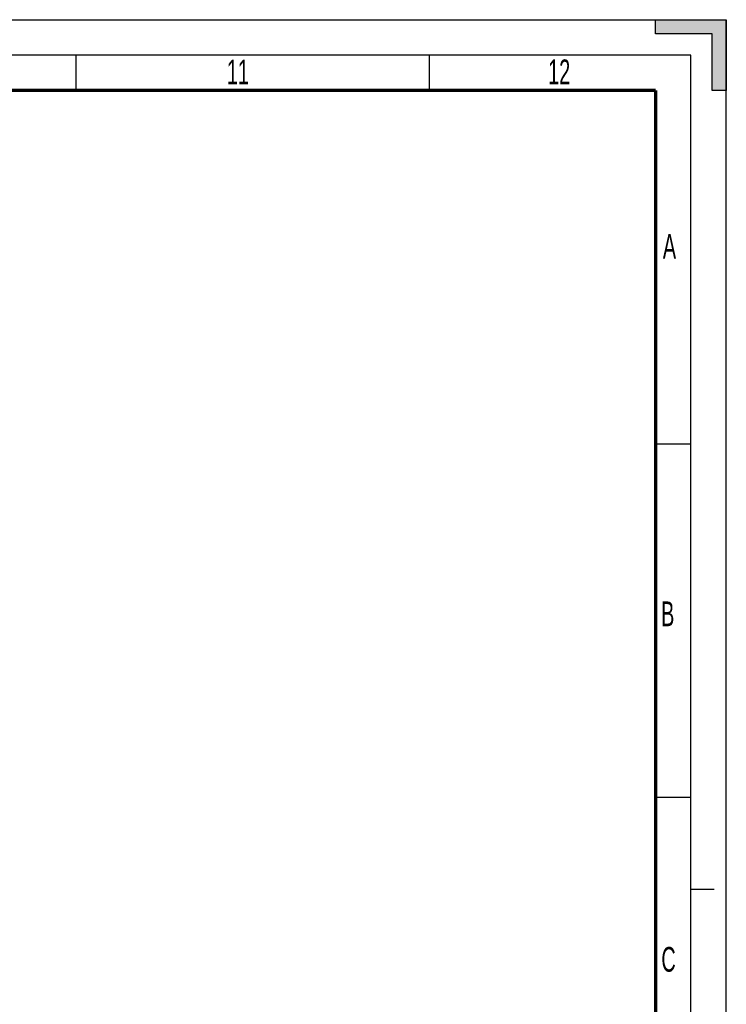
# Model space of a CAD drawing. Header units: millimetres. Extents: x 0 to 594, y 0 to 420.
# Tile 40 of 40: x 494 to 594, y 281 to 420. Entities that reach past the tile are written whole.
import ezdxf

# ---------------------------------------------------------------- set-up
doc = ezdxf.new("R2010")
doc.units = ezdxf.units.MM
doc.header["$LTSCALE"] = 32.67
doc.linetypes.add('DASHED', pattern=[0.2, 0.1, -0.1])
doc.layers.get('0').update_dxf_attribs({"linetype": 'CONTINUOUS'})
doc.styles.add('TEXTSTYLE_2', font='txt', dxfattribs={"width": 0.6})

msp = doc.modelspace()

# ---------------------------------------------------------------- hatches: boundary and pattern name
at = {"linetype": 'CONTINUOUS'}
msp.add_hatch(color=2, dxfattribs=at).paths.add_polyline_path([(594, 420), (594, 410), (592, 410), (592, 418), (584, 418), (584, 420)])

# ---------------------------------------------------------------- linework, layer by layer
at = {"color": 7, "linetype": 'CONTINUOUS'}
for p, q in [((0, 420), (594, 420)), ((584, 418), (584, 420)), ((594, 0), (594, 420)), ((592, 418), (584, 418)), ((592, 410), (592, 418)), ((502, 410), (502, 415)), ((552, 410), (552, 415)), ((594, 410), (592, 410)), ((584, 360), (589, 360)), ((584, 310), (589, 310))]:
    msp.add_line(p, q, dxfattribs=at)
at = {"color": 2, "linetype": 'CONTINUOUS'}
for p, q in [((589, 415), (15, 415)), ((589, 5), (589, 415))]:
    msp.add_line(p, q, dxfattribs=at)
at = {"color": 7, "linetype": 'DASHED'}
msp.add_line((589, 297), (594, 297), dxfattribs=at)
at = {"color": 2, "linetype": 'CONTINUOUS'}
msp.add_lwpolyline([(594, 420), (594, 410), (592, 410), (592, 418), (584, 418), (584, 420), (594, 420)], dxfattribs=at)
at = {"color": 7, "linetype": 'CONTINUOUS', "const_width": 0.5}
for points in [[(20, 410), (584, 410)], [(584, 410), (584, 10)]]:
    msp.add_lwpolyline(points, dxfattribs=at)

# ---------------------------------------------------------------- texts
at = {"color": 5, "linetype": 'CONTINUOUS', "char_height": 3.5, "attachment_point": 1, "line_spacing_factor": 0.9, "style": 'TEXTSTYLE_2'}
for s, insert, width in [('11', (523.3212, 414.3494), 4.2), ('12', (568.7856, 414.3685), 4.2), ('A', (585.02, 389.6746), 2.1), ('B', (584.7697, 337.6943), 2.1), ('C', (584.8109, 288.8158), 2.1)]:
    msp.add_mtext(s, dxfattribs=dict(at, insert=insert, width=width))

doc.saveas('drawing.dxf')
